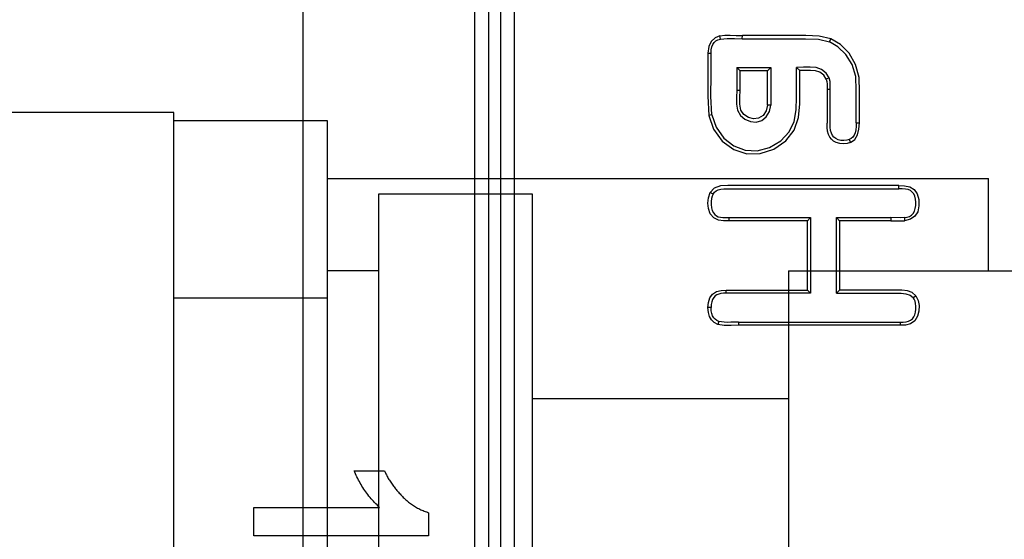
# Model space of a CAD drawing. Header units: millimetres. Extents: x 0 to 770, y -15 to 420.
# Tile 61 of 105: x 411.28 to 412.561, y 254.347 to 255.023. Entities that reach past the tile are written whole.
import ezdxf

# ---------------------------------------------------------------- set-up
doc = ezdxf.new("R2010")
doc.units = ezdxf.units.MM
doc.header["$LTSCALE"] = 32.67
doc.linetypes.add('PHANTOM', pattern=[0.8, 0.45, -0.05, 0.1, -0.05, 0.1, -0.05])
doc.layers.get('0').update_dxf_attribs({"linetype": 'CONTINUOUS'})
doc.layers.add('CRV2', color=7, linetype='CONTINUOUS')
doc.layers.add('DRIV_DIM', color=7, linetype='CONTINUOUS')
doc.styles.get("Standard").update_dxf_attribs({"font": 'txt', "width": 0.8})
doc.dimstyles.new('DIMSTYLE_9', dxfattribs={"dimtxt": 3.8, "dimasz": 1.8, "dimexe": 2, "dimexo": 1.5, "dimgap": 0.95, "dimtad": 1, "dimdec": 3, "dimlfac": 15, "dimdsep": 46, "dimtxsty": 'STANDARD', "dimblk": 'OPEN', "dimblk1": 'OPEN', "dimblk2": 'OPEN', "dimcen": 0.09, "dimadec": 0, "dimazin": 0, "dimtp": 0.001, "dimtm": 0.001, "dimtfac": 1, "dimtdec": 3, "dimtofl": 0, "dimtmove": 0, "dimatfit": 3, "dimldrblk": 'OPEN', "dimfxl": 1, "dimtolj": 1, "dimarcsym": 0})

# ---------------------------------------------------------------- blocks, each defined once
blk = doc.blocks.new('_OPEN')
at = {"color": 0, "linetype": 'BYBLOCK'}
for p, q in [((0, 0), (-1, 0.34202)), ((-1, -0.34202), (0, 0)), ((-1, 0), (0, 0))]:
    blk.add_line(p, q, dxfattribs=at)
blk = doc.blocks.new('*D45')
at = {"layer": 'DRIV_DIM', "color": 2, "linetype": 'CONTINUOUS'}
for p, q in [((397.9217, 275.5632), (509.36, 275.5632)), ((507.36, 275.5632), (507.36, 262.2299)), ((507.36, 248.8966), (507.36, 262.2299)), ((484.7422, 248.8966), (509.36, 248.8966))]:
    blk.add_line(p, q, dxfattribs=at)
at = {"layer": 'DRIV_DIM', "color": 2, "linetype": 'CONTINUOUS', "xscale": 1.8, "yscale": 1.8, "zscale": 1.8}
for p, rotation in [((507.36, 275.5632), 90), ((507.36, 248.8966), 270)]:
    blk.add_blockref('_OPEN', p, dxfattribs=dict(at, rotation=rotation))

msp = doc.modelspace()

# ---------------------------------------------------------------- linework, layer by layer
at = {"color": 9, "linetype": 'CONTINUOUS'}
for p, q in [((411.905231, 255.716742), (411.905231, 254.064443)), ((411.923396, 255.716742), (411.923396, 254.064443)), ((411.871786, 255.531929), (411.871786, 254.064443)), ((411.889952, 255.531929), (411.889952, 254.064443)), ((412.220085, 254.998708), (412.220108, 255.002823)), ((412.191661, 254.998304), (412.19091, 255.002346)), ((412.333585, 254.994639), (412.33521, 254.998428)), ((412.175321, 254.979944), (412.179412, 254.979944)), ((412.332982, 254.947717), (412.329193, 254.946167)), ((412.213078, 254.931522), (412.217216, 254.931522)), ((412.334585, 254.932501), (412.330496, 254.932501)), ((412.257035, 254.91199), (412.252944, 254.912017)), ((412.180482, 254.899482), (412.176455, 254.898757)), ((412.368325, 254.889077), (412.372461, 254.889078)), ((412.359306, 254.867388), (412.360885, 254.863576)), ((412.181982, 254.796387), (412.178438, 254.798439)), ((412.423781, 254.803342), (412.423803, 254.807456)), ((412.202466, 254.765813), (412.202489, 254.761698)), ((412.413329, 254.765813), (412.413352, 254.761698)), ((412.430993, 254.765874), (412.431293, 254.761769)), ((412.199075, 254.667434), (412.199098, 254.671549)), ((412.442532, 254.661778), (412.445869, 254.664217)), ((412.179412, 254.64867), (412.175321, 254.64867)), ((412.189628, 254.630818), (412.188414, 254.626894)), ((412.2151, 254.629905), (412.215123, 254.625791)), ((412.425476, 254.629905), (412.425499, 254.625791))]:
    msp.add_line(p, q, dxfattribs=at)
at = {"color": 6, "linetype": 'CONTINUOUS'}
for p, q in [((411.648333, 255.282324), (411.648333, 251.977487)), ((412.302852, 255.002823), (412.220108, 255.002823)), ((412.213078, 254.961179), (412.257035, 254.961179)), ((412.213078, 254.961179), (412.217216, 254.957065)), ((412.213078, 254.961179), (412.213078, 254.931522)), ((412.252944, 254.957065), (412.217216, 254.957065)), ((412.217216, 254.931522), (412.217216, 254.957065)), ((412.257035, 254.961179), (412.252944, 254.957065)), ((412.252944, 254.912017), (412.252944, 254.957065)), ((412.257035, 254.961179), (412.257035, 254.91199)), ((412.290702, 254.961179), (412.294839, 254.957128)), ((412.290702, 254.922612), (412.290702, 254.961179)), ((412.334585, 254.888227), (412.334576, 254.93795)), ((412.202466, 254.765813), (412.308784, 254.765813)), ((412.304693, 254.761698), (412.202489, 254.761698)), ((412.308784, 254.765813), (412.304693, 254.761698)), ((412.304693, 254.671549), (412.304693, 254.761698)), ((412.308784, 254.765813), (412.308784, 254.667434)), ((412.34245, 254.765813), (412.413329, 254.765813)), ((412.34245, 254.765813), (412.346587, 254.761698)), ((412.34245, 254.667434), (412.34245, 254.765813)), ((412.413352, 254.761698), (412.346587, 254.761698)), ((412.346587, 254.761698), (412.346587, 254.671549)), ((412.425313, 254.765691), (412.413329, 254.765813)), ((412.430993, 254.765874), (412.425313, 254.765691)), ((412.199098, 254.671549), (412.304693, 254.671549)), ((412.308784, 254.667434), (412.304693, 254.671549)), ((412.34245, 254.667434), (412.346587, 254.671549)), ((412.419976, 254.671549), (412.346587, 254.671549)), ((412.308784, 254.667434), (412.199075, 254.667434)), ((412.2151, 254.629905), (412.425476, 254.629905)), ((412.425499, 254.625791), (412.215123, 254.625791))]:
    msp.add_line(p, q, dxfattribs=at)
at = {"color": 7, "linetype": 'CONTINUOUS'}
for p, q in [((411.480224, 254.902572), (410.660224, 254.902572)), ((411.480224, 253.957269), (411.480224, 254.902542)), ((411.680224, 254.891785), (411.480224, 254.891785)), ((411.680224, 253.968025), (411.680224, 254.891785)), ((411.680224, 254.816572), (412.540224, 254.816572)), ((412.540224, 254.696572), (412.540224, 254.816572)), ((411.946891, 254.796572), (411.746891, 254.796572)), ((411.746891, 254.79657), (411.746891, 254.063241)), ((411.946891, 254.063241), (411.946891, 254.79657)), ((411.746891, 254.696572), (411.680224, 254.696572)), ((412.280224, 254.696572), (412.606891, 254.696572)), ((412.280224, 254.696536), (412.280224, 254.163274)), ((411.680224, 254.660845), (411.480224, 254.660845)), ((412.280224, 254.529905), (411.946891, 254.529905))]:
    msp.add_line(p, q, dxfattribs=at)
at = {"color": 7, "linetype": 'CONTINUOUS', "true_color": 0x2a4972}
for p, q in [((411.715172, 254.436503), (411.754583, 254.436503)), ((411.58442, 254.388792), (411.748091, 254.388792)), ((411.58442, 254.351875), (411.58442, 254.388792)), ((411.811902, 254.381843), (411.811902, 254.351875)), ((411.811902, 254.351875), (411.58442, 254.351875))]:
    msp.add_line(p, q, dxfattribs=at)
at = {"color": 6, "linetype": 'CONTINUOUS'}
for points in [[(412.19091, 255.002346), (412.197354, 255.00316), (412.204392, 255.003317), (412.211978, 255.003053), (412.220108, 255.002823)], [(412.33521, 254.998428), (412.320015, 255.002165), (412.302852, 255.002823)], [(412.19091, 255.002346), (412.184717, 254.999952), (412.179734, 254.99527), (412.176452, 254.988401), (412.175321, 254.979944)], [(412.179412, 254.979944), (412.179671, 254.984317), (412.180441, 254.988086), (412.181718, 254.991275), (412.183466, 254.993852), (412.185681, 254.995865), (412.188378, 254.997343), (412.191661, 254.998304)], [(412.191661, 254.998304), (412.200338, 254.999101), (412.210079, 254.998958), (412.220085, 254.998708)], [(412.220085, 254.998708), (412.302217, 254.998708), (412.319191, 254.998132), (412.333585, 254.994639)], [(412.368325, 254.889077), (412.368325, 254.910734), (412.368425, 254.931067), (412.367595, 254.949492), (412.36307, 254.965089), (412.354917, 254.978302), (412.344554, 254.988298), (412.333585, 254.994639)], [(412.372461, 254.889078), (412.372462, 254.909813), (412.372551, 254.929554), (412.371934, 254.948205), (412.36751, 254.965239), (412.359038, 254.97975), (412.34789, 254.990945), (412.33521, 254.998428)], [(412.175321, 254.979944), (412.175321, 254.950978), (412.175054, 254.923868), (412.176455, 254.898757)], [(412.180482, 254.899482), (412.179164, 254.923943), (412.179412, 254.951228), (412.179412, 254.979944)], [(412.176455, 254.898757), (412.18258, 254.880922), (412.193916, 254.865545), (412.208973, 254.854554), (412.22599, 254.849004), (412.243494, 254.849187), (412.261068, 254.854954), (412.276496, 254.865701), (412.287362, 254.879597), (412.293044, 254.895985), (412.29475, 254.914113), (412.294839, 254.934166), (412.294839, 254.957128)], [(412.332982, 254.947717), (412.329158, 254.953881), (412.323226, 254.958692), (412.316256, 254.961023), (412.308202, 254.961705), (412.299496, 254.961474), (412.290702, 254.961179)], [(412.329193, 254.946167), (412.325964, 254.951294), (412.321067, 254.955191), (412.315219, 254.956954), (412.308775, 254.957453), (412.301861, 254.957368), (412.294839, 254.957128)], [(412.329179, 254.94619), (412.330056, 254.943044), (412.330414, 254.939678), (412.330499, 254.936157), (412.330493, 254.888635)], [(412.334576, 254.93795), (412.334193, 254.943094), (412.332982, 254.947717)], [(412.213067, 254.931532), (412.21272, 254.922023), (412.212655, 254.91345), (412.214001, 254.905601), (412.217563, 254.898933), (412.223418, 254.893821), (412.23071, 254.89074), (412.238292, 254.890206), (412.245282, 254.892437), (412.251202, 254.897215), (412.255427, 254.904103), (412.257035, 254.91199)], [(412.252944, 254.912017), (412.251302, 254.904767), (412.247072, 254.898757), (412.241356, 254.895136), (412.234764, 254.89424), (412.228039, 254.896007), (412.222251, 254.899919), (412.218337, 254.90577), (412.216898, 254.913458), (412.216932, 254.922224), (412.217217, 254.931522)], [(412.180482, 254.899482), (412.185897, 254.883356), (412.195844, 254.869348), (412.209059, 254.859121), (412.223902, 254.853555), (412.239523, 254.85279), (412.255632, 254.856965), (412.270367, 254.865788), (412.28124, 254.87752), (412.287611, 254.890942), (412.290213, 254.90626), (412.290702, 254.922612)], [(412.360885, 254.863576), (412.35664, 254.862335), (412.35177, 254.861881), (412.346818, 254.862351), (412.342375, 254.863651), (412.338745, 254.865551), (412.335978, 254.867833), (412.33388, 254.870539), (412.332247, 254.873968), (412.331101, 254.87817), (412.330534, 254.88309), (412.330493, 254.888635)], [(412.359306, 254.867388), (412.356023, 254.866428), (412.352159, 254.866046), (412.348201, 254.866343), (412.344621, 254.867246), (412.34166, 254.8686), (412.339238, 254.870386), (412.337319, 254.872763), (412.33592, 254.875763), (412.335006, 254.879389), (412.334605, 254.883579), (412.334585, 254.888227)], [(412.368325, 254.889077), (412.368168, 254.884364), (412.367667, 254.880114), (412.366783, 254.876379), (412.365509, 254.873243), (412.363845, 254.870712), (412.361777, 254.868762), (412.359306, 254.867388)], [(412.360886, 254.863576), (412.366481, 254.867651), (412.369977, 254.873654), (412.371875, 254.880969), (412.372461, 254.889078)], [(412.202489, 254.761698), (412.195789, 254.761779), (412.189102, 254.762679), (412.182914, 254.76561), (412.178347, 254.770974), (412.175943, 254.777652), (412.175298, 254.784739), (412.176007, 254.791777), (412.178438, 254.798439)], [(412.423803, 254.807456), (412.211341, 254.807456), (412.201082, 254.807634), (412.191677, 254.807108), (412.183587, 254.803961), (412.178438, 254.798439)], [(412.181982, 254.796387), (412.18379, 254.798845), (412.186075, 254.800768), (412.188823, 254.802151), (412.192084, 254.803014), (412.195825, 254.803386), (412.200013, 254.803494), (412.204581, 254.803441), (412.209543, 254.803351), (412.423781, 254.803342)], [(412.430993, 254.765874), (412.434621, 254.766417), (412.437721, 254.767507), (412.440341, 254.76916), (412.442435, 254.771338), (412.444031, 254.774095), (412.445146, 254.777508), (412.445798, 254.781527), (412.44593, 254.785842), (412.445532, 254.790018), (412.444597, 254.793715), (412.443159, 254.796755), (412.441242, 254.799183), (412.438866, 254.801028), (412.43589, 254.802276), (412.432303, 254.802983), (412.428218, 254.803284), (412.423781, 254.803342)], [(412.423803, 254.807456), (412.431316, 254.807236), (412.437944, 254.805951), (412.443621, 254.802605), (412.447722, 254.796899), (412.44981, 254.789329), (412.449937, 254.781006), (412.448286, 254.773543), (412.44474, 254.767678), (412.439002, 254.763618), (412.431293, 254.761769)], [(412.181982, 254.796387), (412.180812, 254.793755), (412.179986, 254.790612), (412.179509, 254.786997), (412.179445, 254.782883), (412.179909, 254.778677), (412.180925, 254.775002), (412.182413, 254.772065), (412.184317, 254.769777), (412.186474, 254.768135), (412.188851, 254.767043), (412.191678, 254.766347), (412.194926, 254.765971), (412.198532, 254.76583), (412.202466, 254.765813)], [(412.413351, 254.761697), (412.417951, 254.761644), (412.422476, 254.761566), (412.426924, 254.76158), (412.431293, 254.761769)], [(412.175321, 254.64867), (412.175927, 254.655452), (412.177891, 254.661471), (412.181436, 254.666385), (412.186526, 254.669574), (412.19255, 254.671119), (412.199098, 254.671549)], [(412.445869, 254.664217), (412.441254, 254.668233), (412.434972, 254.670512), (412.427783, 254.671411), (412.419976, 254.671549)], [(412.199075, 254.667434), (412.195483, 254.66732), (412.192295, 254.666958), (412.189442, 254.666301), (412.186907, 254.665286), (412.184731, 254.663842), (412.182902, 254.661878), (412.181412, 254.659387), (412.180301, 254.656314), (412.179633, 254.652727), (412.179412, 254.64867)], [(412.34245, 254.667434), (412.419759, 254.667434), (412.426793, 254.66735), (412.432894, 254.666772), (412.438461, 254.665088), (412.442532, 254.661778)], [(412.425476, 254.629905), (412.429494, 254.629973), (412.433086, 254.630286), (412.436318, 254.631026), (412.439067, 254.632339), (412.441343, 254.634165), (412.443172, 254.636512), (412.444549, 254.639406), (412.445453, 254.642822), (412.445898, 254.646597), (412.445894, 254.650393), (412.445504, 254.653883), (412.444792, 254.656973), (412.44379, 254.659632), (412.442532, 254.661778)], [(412.445869, 254.664217), (412.448878, 254.658093), (412.450149, 254.651321), (412.449963, 254.644308), (412.448246, 254.63748), (412.444556, 254.631587), (412.438914, 254.627612), (412.43223, 254.626035), (412.425499, 254.625791)], [(412.188414, 254.626894), (412.183668, 254.629258), (412.180034, 254.6328), (412.177453, 254.637278), (412.175874, 254.642564), (412.175321, 254.64867)], [(412.189628, 254.630818), (412.186888, 254.631987), (412.184655, 254.633561), (412.182823, 254.635568), (412.181358, 254.638068), (412.180277, 254.641116), (412.179628, 254.644656), (412.179412, 254.64867)], [(412.215123, 254.625791), (412.205436, 254.625446), (412.196469, 254.625458), (412.188414, 254.626894)], [(412.2151, 254.629905), (412.209859, 254.629798), (412.205053, 254.629629), (412.200647, 254.629551), (412.196613, 254.629664), (412.192928, 254.630058), (412.189628, 254.630818)]]:
    msp.add_lwpolyline(points, dxfattribs=at)
at = {"color": 7, "linetype": 'CONTINUOUS', "true_color": 0x2a4972}
for points in [[(411.748091, 254.388792), (411.746454, 254.390309), (411.744841, 254.391857), (411.743253, 254.393437), (411.74169, 254.395047), (411.740153, 254.396686), (411.738643, 254.398353), (411.73716, 254.400049), (411.735705, 254.401772), (411.73428, 254.403521), (411.732884, 254.405295), (411.731518, 254.407094), (411.730184, 254.408917), (411.728881, 254.410763), (411.727611, 254.412632), (411.726374, 254.414521), (411.725171, 254.416432), (411.724003, 254.418362), (411.72287, 254.420312), (411.721774, 254.42228), (411.720714, 254.424266), (411.719692, 254.426268), (411.718709, 254.428286), (411.717764, 254.430319), (411.716859, 254.432367), (411.715995, 254.434429), (411.715172, 254.436503)], [(411.754583, 254.436503), (411.75501, 254.435422), (411.755459, 254.434349), (411.755928, 254.433284), (411.756417, 254.432228), (411.756923, 254.43118), (411.757446, 254.43014), (411.757985, 254.429109), (411.758698, 254.427798), (411.759434, 254.4265), (411.760193, 254.425214), (411.760974, 254.423942), (411.761775, 254.422681), (411.762596, 254.421433), (411.763436, 254.420197), (411.764295, 254.418972), (411.76517, 254.417759), (411.766062, 254.416557), (411.766969, 254.415367), (411.767891, 254.414187), (411.768826, 254.413017), (411.769774, 254.411858), (411.770734, 254.410709), (411.771705, 254.409569), (411.772685, 254.40844), (411.773675, 254.40732), (411.774673, 254.406208), (411.775679, 254.405106)], [(411.775679, 254.405106), (411.776731, 254.403982), (411.777806, 254.402874), (411.778904, 254.401783), (411.780023, 254.40071), (411.781163, 254.399654), (411.782324, 254.398617), (411.783505, 254.3976), (411.784706, 254.396603), (411.785925, 254.395626), (411.787163, 254.394671), (411.788418, 254.393738), (411.78969, 254.392827), (411.790979, 254.391939), (411.792284, 254.391076), (411.793604, 254.390237), (411.794939, 254.389422), (411.796289, 254.388634), (411.797651, 254.387872), (411.799027, 254.387137), (411.800416, 254.38643), (411.801816, 254.385751), (411.803228, 254.385101), (411.80465, 254.38448), (411.806082, 254.38389), (411.807524, 254.38333), (411.808976, 254.382802), (411.810435, 254.382306), (411.811902, 254.381843)]]:
    msp.add_lwpolyline(points, dxfattribs=at)
at = {"layer": 'CRV2', "color": 4, "linetype": 'PHANTOM'}
for centre, radius, start, end in [((385.833557, 275.563239), 109.747249, 10, 260), ((385.833557, 275.563239), 101.747249, 10, 260), ((435.073945, 284.245647), 51.747249, 295.0685828, 165.0685828), ((435.073945, 284.245647), 59.747249, 233.05969962, 10), ((377.151148, 226.322851), 51.747249, 185.0685828, 55.0685828)]:
    msp.add_arc(centre, radius, start, end, dxfattribs=at)

# ---------------------------------------------------------------- dimensions: what is measured, and where the dimension line sits
at = {"layer": 'DRIV_DIM', "color": 2, "linetype": 'CONTINUOUS'}
dim = msp.add_linear_dim(base=(507.360036, 275.563239), p1=(483.242157, 248.896572), p2=(396.421685, 275.563239), angle=90, dimstyle='DIMSTYLE_9', dxfattribs=at)
dim.commit()
dim.dimension.update_dxf_attribs({"geometry": '*D45', "text_midpoint": (507.360036, 257.669905), "dimtype": 160})

doc.saveas('drawing.dxf')
